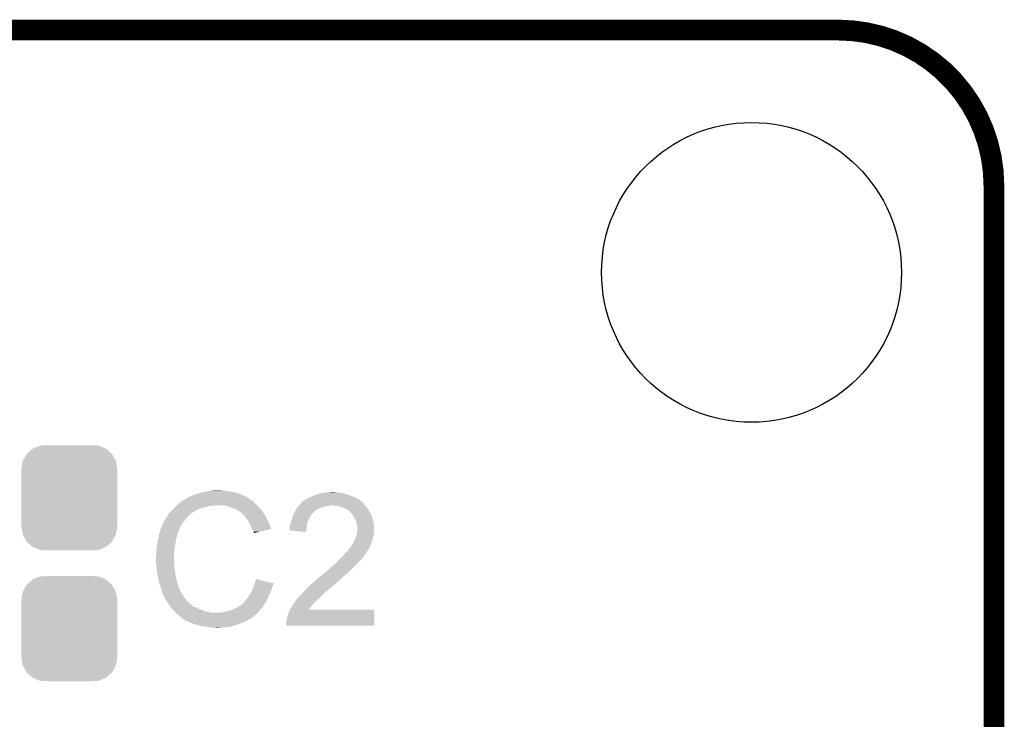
# Model space of a CAD drawing. Extents: x -1.3 to 24.2, y -3.9 to 39.2.
# Tile 27 of 27: x 12.8 to 20, y 34.1 to 39.2. Entities that reach past the tile are written whole.
import ezdxf

# ---------------------------------------------------------------- set-up
doc = ezdxf.new("R2010")
doc.units = 0
doc.layers.get('0').update_dxf_attribs({"linetype": 'CONTINUOUS'})
for name, color, linetype in [('PROXIMITY_23_CLICK_V100_GKO', 5, 'CONTINUOUS'), ('PROXIMITY_23_CLICK_V100_GTO', 14, 'CONTINUOUS'), ('PROXIMITY_23_CLICK_V100_GTS', 12, 'CONTINUOUS')]:
    doc.layers.add(name, color=color, linetype=linetype)

# ---------------------------------------------------------------- blocks, each defined once
blk = doc.blocks.new('ROUND_4')
blk.add_circle((0, 0), 1.0998)
blk = doc.blocks.new('CUSTOM_61')
for points in [[(-0.26893, 0.360448), (-0.267216, 0.361152), (0.268592, 0.360448), (0.26779, 0.361152)], [(-0.267216, 0.361152), (-0.213724, 0.383108), (0.26779, 0.361152), (0.21312, 0.383108)], [(-0.213724, 0.383108), (-0.20803, 0.383392), (0.21312, 0.383108), (0.212412, 0.383392)], [(-0.20803, 0.383392), (-0.154122, 0.38608), (0.212412, 0.383392), (0.154132, 0.38608)], [(-0.341452, 0.269636), (-0.313432, 0.320688), (0.341702, 0.269636), (0.313176, 0.320688)], [(-0.313432, 0.320688), (-0.312264, 0.321732), (0.313176, 0.320688), (0.312592, 0.321732)], [(-0.312264, 0.321732), (-0.26893, 0.360448), (0.312592, 0.321732), (0.268592, 0.360448)], [(-0.35179, 0.21082), (-0.342144, 0.268372), (0.35179, 0.21082), (0.34192, 0.268372)], [(-0.342144, 0.268372), (-0.341452, 0.269636), (0.34192, 0.268372), (0.341702, 0.269636)], [(-0.35179, 0.20955), (-0.35179, 0.21082), (0.35179, 0.20955), (0.35179, 0.21082)], [(-0.35179, -0.20955), (-0.35179, 0.20955), (0.35179, -0.20955), (0.35179, 0.20955)], [(-0.35179, -0.21082), (-0.35179, -0.20955), (0.35179, -0.21082), (0.35179, -0.20955)], [(-0.34192, -0.268358), (-0.35179, -0.21082), (0.342148, -0.268358), (0.35179, -0.21082)], [(-0.341702, -0.269636), (-0.34192, -0.268358), (0.341446, -0.269636), (0.342148, -0.268358)], [(-0.313184, -0.320676), (-0.341702, -0.269636), (0.31344, -0.320676), (0.341446, -0.269636)], [(-0.312594, -0.321732), (-0.313184, -0.320676), (0.312258, -0.321732), (0.31344, -0.320676)], [(-0.268602, -0.36044), (-0.312594, -0.321732), (0.26894, -0.36044), (0.312258, -0.321732)], [(-0.267792, -0.361154), (-0.268602, -0.36044), (0.2672, -0.361154), (0.26894, -0.36044)], [(-0.213136, -0.383104), (-0.267792, -0.361154), (0.213734, -0.383104), (0.2672, -0.361154)], [(-0.212414, -0.383394), (-0.213136, -0.383104), (0.207926, -0.383394), (0.213734, -0.383104)], [(-0.154122, -0.38608), (-0.212414, -0.383394), (0.154132, -0.38608), (0.207926, -0.383394)]]:
    blk.add_solid(points)

msp = doc.modelspace()

# ---------------------------------------------------------------- linework, layer by layer
at = {"layer": 'PROXIMITY_23_CLICK_V100_GKO', "const_width": 0.1524}
for points in [[(4.064, 39.116), (18.796, 39.116)], [(19.939, 26.924), (19.939, 37.973)]]:
    msp.add_lwpolyline(points, dxfattribs=at)
msp.add_lwpolyline([(19.939, 37.973, 0.4142136), (18.796, 39.116)], format="xyb", dxfattribs=at)
at = {"layer": 'PROXIMITY_23_CLICK_V100_GTO'}
for points in [[(13.990312, 35.66414), (14.011468, 35.67684), (14.498324, 35.66414), (14.478, 35.67684)], [(14.011468, 35.67684), (14.01572, 35.679392), (14.478, 35.67684), (14.474428, 35.679392)], [(14.01572, 35.679392), (14.015734, 35.681926), (14.474428, 35.679392), (14.47088, 35.681926)], [(14.015734, 35.681926), (14.025882, 35.687), (14.47088, 35.681926), (14.463774, 35.687)], [(14.025882, 35.687), (14.033494, 35.689538), (14.463774, 35.687), (14.46022, 35.689538)], [(14.033494, 35.689538), (14.0335, 35.68954), (14.46022, 35.689538), (14.460218, 35.68954)], [(14.0335, 35.68954), (14.04366, 35.69462), (14.460218, 35.68954), (14.45006, 35.69462)], [(14.04366, 35.69462), (14.056358, 35.6997), (14.45006, 35.69462), (14.4399, 35.6997)], [(14.056358, 35.6997), (14.069058, 35.70478), (14.4399, 35.6997), (14.42847, 35.70478)], [(14.069058, 35.70478), (14.0843, 35.70986), (14.42847, 35.70478), (14.41704, 35.70986)], [(14.0843, 35.70986), (14.102082, 35.71494), (14.41704, 35.70986), (14.400786, 35.71494)], [(14.102082, 35.71494), (14.119862, 35.72256), (14.400786, 35.71494), (14.376402, 35.72256)], [(14.119862, 35.72256), (14.1605, 35.73018), (14.376402, 35.72256), (14.338298, 35.73018)], [(14.1605, 35.73018), (14.19098, 35.73526), (14.338298, 35.73018), (14.30274, 35.73526)], [(14.19098, 35.73526), (14.20622, 35.7378), (14.30274, 35.73526), (14.287502, 35.7378)], [(14.20622, 35.7378), (14.251938, 35.74034), (14.274802, 35.7378), (14.264642, 35.74034)], [(14.894558, 35.6743), (14.89964, 35.676842), (15.278102, 35.6743), (15.273654, 35.676842)], [(14.89964, 35.676842), (14.909802, 35.68446), (15.273654, 35.676842), (15.260322, 35.68446)], [(14.909802, 35.68446), (14.92504, 35.68954), (15.260322, 35.68446), (15.248468, 35.68954)], [(14.92504, 35.68954), (14.930118, 35.69208), (15.248468, 35.68954), (15.24254, 35.69208)], [(14.930118, 35.69208), (14.955522, 35.704782), (15.24254, 35.69208), (15.210788, 35.704782)], [(14.955522, 35.704782), (14.965676, 35.70732), (15.210788, 35.704782), (15.204442, 35.70732)], [(14.965676, 35.70732), (14.97584, 35.70986), (15.204442, 35.70732), (15.195552, 35.70986)], [(14.97584, 35.70986), (14.993618, 35.71494), (15.195552, 35.70986), (15.177772, 35.71494)], [(14.993618, 35.71494), (15.005048, 35.71748), (15.177772, 35.71494), (15.168882, 35.71748)], [(15.005048, 35.71748), (15.01648, 35.72002), (15.168882, 35.71748), (15.15364, 35.72002)], [(15.01648, 35.72002), (15.02791, 35.72256), (15.15364, 35.72002), (15.13586, 35.72256)], [(15.02791, 35.72256), (15.039342, 35.7251), (15.13586, 35.72256), (15.123162, 35.7251)], [(15.0622, 35.7251), (15.087578, 35.727638), (15.110464, 35.7251), (15.102842, 35.727638)], [(15.087578, 35.727638), (15.087598, 35.72764), (15.102842, 35.727638), (15.087598, 35.72764)], [(13.91666, 35.60064), (13.92428, 35.60826), (14.10589, 35.60064), (14.122398, 35.60826)], [(13.92428, 35.60826), (13.93952, 35.6235), (14.122398, 35.60826), (14.18336, 35.6235)], [(13.93952, 35.6235), (13.94206, 35.62604), (14.18336, 35.6235), (14.208762, 35.62604)], [(13.94206, 35.62604), (13.9446, 35.62858), (14.208762, 35.62604), (14.221458, 35.62858)], [(13.9446, 35.62858), (13.962608, 35.643818), (14.53642, 35.62858), (14.521182, 35.643818)], [(13.962608, 35.643818), (13.971616, 35.65144), (14.521182, 35.643818), (14.5161, 35.65144)], [(13.971616, 35.65144), (13.977622, 35.656522), (14.5161, 35.65144), (14.511018, 35.656522)], [(13.977622, 35.656522), (13.981846, 35.659058), (14.511018, 35.656522), (14.50848, 35.659058)], [(13.981846, 35.659058), (13.986076, 35.661598), (14.50848, 35.659058), (14.503404, 35.661598)], [(13.986076, 35.661598), (13.990302, 35.664134), (14.503404, 35.661598), (14.500866, 35.664134)], [(13.990302, 35.664134), (13.990312, 35.66414), (14.500866, 35.664134), (14.498324, 35.66414)], [(14.315438, 35.6235), (14.284958, 35.62858), (14.5415, 35.6235), (14.53642, 35.62858)], [(14.34338, 35.61334), (14.315438, 35.6235), (14.55166, 35.61334), (14.5415, 35.6235)], [(14.351006, 35.610798), (14.34338, 35.61334), (14.554202, 35.610798), (14.55166, 35.61334)], [(14.366238, 35.60572), (14.351006, 35.610798), (14.558266, 35.60572), (14.554202, 35.610798)], [(14.38148, 35.5981), (14.366238, 35.60572), (14.56436, 35.5981), (14.558266, 35.60572)], [(14.81727, 35.59302), (14.824528, 35.60572), (14.96568, 35.59302), (14.988538, 35.60572)], [(14.824528, 35.60572), (14.82598, 35.608258), (14.988538, 35.60572), (14.994884, 35.608258)], [(14.82598, 35.608258), (14.83233, 35.615878), (14.994884, 35.608258), (15.013938, 35.615878)], [(14.83233, 35.615878), (14.8408, 35.62604), (15.013938, 35.615878), (15.054578, 35.62604)], [(14.8408, 35.62604), (14.842916, 35.628578), (15.069816, 35.62604), (15.077438, 35.628578)], [(14.842916, 35.62858), (14.851384, 35.638738), (15.3289, 35.62858), (15.318742, 35.638738)], [(14.842916, 35.628578), (14.842916, 35.62858), (15.077438, 35.628578), (15.085062, 35.62858)], [(14.851384, 35.638738), (14.85773, 35.646352), (15.318742, 35.638738), (15.313664, 35.646352)], [(14.85773, 35.646352), (14.857736, 35.64636), (15.313664, 35.646352), (15.311142, 35.64636)], [(14.857736, 35.64636), (14.859846, 35.648892), (15.311142, 35.64636), (15.31112, 35.648892)], [(14.859846, 35.648892), (14.864088, 35.65398), (15.31112, 35.648892), (15.30502, 35.65398)], [(14.864088, 35.65398), (14.866626, 35.653986), (15.30502, 35.65398), (15.305012, 35.653986)], [(14.866626, 35.653986), (14.87424, 35.6616), (15.305012, 35.653986), (15.29588, 35.6616)], [(14.87424, 35.6616), (14.874244, 35.661602), (15.29588, 35.6616), (15.295878, 35.661602)], [(14.874244, 35.661602), (14.87932, 35.664142), (15.295878, 35.661602), (15.292322, 35.664142)], [(14.87932, 35.664142), (14.889482, 35.67176), (15.292322, 35.664142), (15.281658, 35.67176)], [(14.889482, 35.67176), (14.894558, 35.6743), (15.281658, 35.67176), (15.278102, 35.6743)], [(15.11554, 35.62604), (15.085062, 35.62858), (15.33144, 35.62604), (15.3289, 35.62858)], [(15.11556, 35.626036), (15.11554, 35.62604), (15.331442, 35.626036), (15.33144, 35.62604)], [(15.140938, 35.62096), (15.11556, 35.626036), (15.333982, 35.62096), (15.331442, 35.626036)], [(15.156178, 35.61588), (15.140938, 35.62096), (15.336522, 35.61588), (15.333982, 35.62096)], [(15.163798, 35.61334), (15.156178, 35.61588), (15.339062, 35.61334), (15.336522, 35.61588)], [(15.173962, 35.608258), (15.163798, 35.61334), (15.344142, 35.608258), (15.339062, 35.61334)], [(15.199358, 35.59556), (15.173962, 35.608258), (15.35176, 35.59556), (15.344142, 35.608258)], [(13.860782, 35.524444), (13.86586, 35.534598), (14.008386, 35.524444), (14.016284, 35.534598)], [(13.86586, 35.534598), (13.867382, 35.537138), (14.016284, 35.534598), (14.01826, 35.537138)], [(13.867382, 35.537138), (13.873478, 35.5473), (14.01826, 35.537138), (14.028422, 35.5473)], [(13.873478, 35.5473), (13.885924, 35.565078), (14.028422, 35.5473), (14.0462, 35.565078)], [(13.885924, 35.565078), (13.89126, 35.5727), (14.0462, 35.565078), (14.056358, 35.5727)], [(13.89126, 35.5727), (13.891262, 35.572702), (14.056358, 35.5727), (14.05636, 35.572702)], [(13.891262, 35.572702), (13.893566, 35.575238), (14.05636, 35.572702), (14.058898, 35.575238)], [(13.893566, 35.575238), (13.909732, 35.59302), (14.058898, 35.575238), (14.089382, 35.59302)], [(13.909732, 35.59302), (13.91666, 35.60064), (14.089382, 35.59302), (14.10589, 35.60064)], [(14.38656, 35.59556), (14.38148, 35.5981), (14.566176, 35.59556), (14.56436, 35.5981)], [(14.399262, 35.58794), (14.38656, 35.59556), (14.571618, 35.58794), (14.566176, 35.59556)], [(14.409416, 35.582862), (14.399262, 35.58794), (14.575246, 35.582862), (14.571618, 35.58794)], [(14.41196, 35.58032), (14.409416, 35.582862), (14.577062, 35.58032), (14.575246, 35.582862)], [(14.431964, 35.56254), (14.41196, 35.58032), (14.589762, 35.56254), (14.577062, 35.58032)], [(14.43482, 35.56), (14.431964, 35.56254), (14.591214, 35.56), (14.589762, 35.56254)], [(14.447012, 35.54476), (14.43482, 35.56), (14.59992, 35.54476), (14.591214, 35.56)], [(14.45514, 35.5346), (14.447012, 35.54476), (14.605, 35.5346), (14.59992, 35.54476)], [(14.462252, 35.52444), (14.45514, 35.5346), (14.61008, 35.52444), (14.605, 35.5346)], [(14.78788, 35.5219), (14.792232, 35.537138), (14.91125, 35.5219), (14.91996, 35.537138)], [(14.792232, 35.537138), (14.797312, 35.554916), (14.91996, 35.537138), (14.927578, 35.554916)], [(14.797312, 35.554916), (14.79804, 35.557462), (14.927578, 35.554916), (14.930122, 35.557462)], [(14.79804, 35.557462), (14.80214, 35.565078), (14.930122, 35.557462), (14.937738, 35.565078)], [(14.80214, 35.565078), (14.806244, 35.5727), (14.937738, 35.565078), (14.94282, 35.5727)], [(14.806244, 35.5727), (14.807614, 35.575242), (14.94282, 35.5727), (14.94536, 35.575242)], [(14.807614, 35.575242), (14.81582, 35.59048), (14.94536, 35.575242), (14.962776, 35.59048)], [(14.81582, 35.59048), (14.81727, 35.59302), (14.962776, 35.59048), (14.96568, 35.59302)], [(15.20952, 35.58794), (15.199358, 35.59556), (15.355918, 35.58794), (15.35176, 35.59556)], [(15.217136, 35.58286), (15.20952, 35.58794), (15.358688, 35.58286), (15.355918, 35.58794)], [(15.219678, 35.577784), (15.217136, 35.58286), (15.361456, 35.577784), (15.358688, 35.58286)], [(15.228392, 35.56762), (15.219678, 35.577784), (15.367, 35.56762), (15.361456, 35.577784)], [(15.23492, 35.560002), (15.228392, 35.56762), (15.36993, 35.560002), (15.367, 35.56762)], [(15.24762, 35.539678), (15.23492, 35.560002), (15.377748, 35.539678), (15.36993, 35.560002)], [(15.25016, 35.5346), (15.24762, 35.539678), (15.3797, 35.5346), (15.377748, 35.539678)], [(15.25778, 35.519362), (15.25016, 35.5346), (15.38623, 35.519362), (15.3797, 35.5346)], [(13.819292, 35.430456), (13.829452, 35.46094), (13.95476, 35.430456), (13.96746, 35.46094)], [(13.829452, 35.46094), (13.8303, 35.46348), (13.96746, 35.46094), (13.96873, 35.46348)], [(13.8303, 35.46348), (13.843446, 35.491418), (13.96873, 35.46348), (13.9827, 35.491418)], [(13.843446, 35.491418), (13.85062, 35.506664), (13.9827, 35.491418), (13.994558, 35.506664)], [(13.85062, 35.506664), (13.850626, 35.509206), (13.994558, 35.506664), (13.996534, 35.509206)], [(13.850626, 35.509206), (13.85316, 35.511744), (13.996534, 35.509206), (13.998508, 35.511744)], [(13.85316, 35.511744), (13.855704, 35.519362), (13.998508, 35.511744), (14.004434, 35.519362)], [(13.855704, 35.519362), (13.860782, 35.524444), (14.004434, 35.519362), (14.008386, 35.524444)], [(14.472918, 35.5092), (14.462252, 35.52444), (14.616854, 35.5092), (14.61008, 35.52444)], [(14.47673, 35.50158), (14.472918, 35.5092), (14.62024, 35.50158), (14.616854, 35.5092)], [(14.48562, 35.4838), (14.47673, 35.50158), (14.629132, 35.4838), (14.62024, 35.50158)], [(14.48675, 35.481258), (14.48562, 35.4838), (14.630402, 35.481258), (14.629132, 35.4838)], [(14.49578, 35.46094), (14.48675, 35.481258), (14.636476, 35.46094), (14.630402, 35.481258)], [(14.498324, 35.455854), (14.49578, 35.46094), (14.637996, 35.455854), (14.636476, 35.46094)], [(14.77264, 35.468562), (14.77518, 35.47872), (14.897938, 35.468562), (14.899634, 35.47872)], [(14.77264, 35.450784), (14.77264, 35.468562), (14.894968, 35.450784), (14.897938, 35.468562)], [(14.77518, 35.47872), (14.777722, 35.49142), (14.899634, 35.47872), (14.901754, 35.49142)], [(14.777722, 35.49142), (14.778568, 35.49396), (14.901754, 35.49142), (14.90218, 35.49396)], [(14.778568, 35.49396), (14.787032, 35.519358), (14.90218, 35.49396), (14.909798, 35.519358)], [(14.787032, 35.519358), (14.78788, 35.5219), (14.909798, 35.519358), (14.91125, 35.5219)], [(15.258418, 35.516816), (15.25778, 35.519362), (15.38732, 35.516816), (15.38623, 35.519362)], [(15.262862, 35.49904), (15.258418, 35.516816), (15.389544, 35.49904), (15.38732, 35.516816)], [(15.267938, 35.4838), (15.262862, 35.49904), (15.391448, 35.4838), (15.389544, 35.49904)], [(15.269464, 35.476178), (15.267938, 35.4838), (15.3924, 35.476178), (15.391448, 35.4838)], [(15.27048, 35.471102), (15.269464, 35.476178), (15.3924, 35.471102), (15.3924, 35.476178)], [(15.27048, 35.458398), (15.27048, 35.471102), (15.3924, 35.458398), (15.3924, 35.471102)], [(13.80744, 35.37204), (13.81125, 35.3949), (13.93952, 35.37204), (13.9446, 35.3949)], [(13.81125, 35.3949), (13.814636, 35.415218), (13.9446, 35.3949), (13.949678, 35.415218)], [(13.814636, 35.415218), (13.815062, 35.417762), (13.949678, 35.415218), (13.95095, 35.417762)], [(13.815062, 35.417762), (13.815906, 35.420296), (13.95095, 35.417762), (13.952218, 35.420296)], [(13.815906, 35.420296), (13.817598, 35.425374), (13.952218, 35.420296), (13.95222, 35.425374)], [(13.817598, 35.425374), (13.818444, 35.427914), (13.95222, 35.425374), (13.954754, 35.427914)], [(13.818444, 35.427914), (13.819292, 35.430456), (13.954754, 35.427914), (13.95476, 35.430456)], [(14.50086, 35.45078), (14.498324, 35.455854), (14.616834, 35.45078), (14.637996, 35.455854)], [(14.50594, 35.435544), (14.50086, 35.45078), (14.553292, 35.435544), (14.616834, 35.45078)], [(14.511014, 35.430466), (14.50594, 35.435544), (14.532114, 35.430466), (14.553292, 35.435544)], [(14.51102, 35.425408), (14.511014, 35.430466), (14.51102, 35.425408), (14.532114, 35.430466)], [(14.770114, 35.445726), (14.77264, 35.450784), (14.894124, 35.445726), (14.894968, 35.450784)], [(14.892, 35.433002), (14.770114, 35.445726), (14.892, 35.433002), (14.894124, 35.445726)], [(15.2527, 35.3822), (15.260826, 35.40252), (15.38224, 35.3822), (15.38732, 35.40252)], [(15.260826, 35.40252), (15.26286, 35.407602), (15.38732, 35.40252), (15.388046, 35.407602)], [(15.26286, 35.407602), (15.2654, 35.4203), (15.388046, 35.407602), (15.38986, 35.4203)], [(15.2654, 35.4203), (15.26794, 35.432998), (15.38986, 35.4203), (15.391976, 35.432998)], [(15.26794, 35.432998), (15.268194, 35.435538), (15.391976, 35.432998), (15.3924, 35.435538)], [(15.268194, 35.435538), (15.27048, 35.458398), (15.3924, 35.435538), (15.3924, 35.458398)], [(13.79728, 35.313622), (13.79982, 35.3314), (13.92936, 35.313622), (13.932322, 35.3314)], [(13.79982, 35.3314), (13.8022, 35.3441), (13.932322, 35.3314), (13.93444, 35.3441)], [(13.8022, 35.3441), (13.80744, 35.37204), (13.93444, 35.3441), (13.93952, 35.37204)], [(15.21206, 35.313624), (15.212082, 35.31616), (15.355994, 35.313624), (15.357686, 35.31616)], [(15.212082, 35.31616), (15.217146, 35.316174), (15.357686, 35.31616), (15.357694, 35.316174)], [(15.217146, 35.316174), (15.218408, 35.318698), (15.357694, 35.316174), (15.359378, 35.318698)], [(15.218408, 35.318698), (15.222222, 35.326322), (15.359378, 35.318698), (15.362428, 35.326322)], [(15.222222, 35.326322), (15.225606, 35.3314), (15.362428, 35.326322), (15.36446, 35.3314)], [(15.225606, 35.3314), (15.230684, 35.339018), (15.36446, 35.3314), (15.366998, 35.339018)], [(15.230684, 35.339018), (15.232376, 35.341556), (15.366998, 35.339018), (15.367, 35.341556)], [(15.232376, 35.341556), (15.232378, 35.341558), (15.367, 35.341556), (15.367, 35.341558)], [(15.232378, 35.341558), (15.24254, 35.359342), (15.367, 35.341558), (15.375892, 35.359342)], [(15.24254, 35.359342), (15.243666, 35.361878), (15.375892, 35.359342), (15.37716, 35.361878)], [(15.243666, 35.361878), (15.2527, 35.3822), (15.37716, 35.361878), (15.38224, 35.3822)], [(13.7922, 35.257742), (13.79474, 35.267902), (13.925368, 35.257742), (13.926094, 35.267902)], [(13.7922, 35.242502), (13.7922, 35.257742), (13.92428, 35.242502), (13.925368, 35.257742)], [(13.79474, 35.29584), (13.79728, 35.313622), (13.928088, 35.29584), (13.92936, 35.313622)], [(13.79474, 35.267902), (13.79474, 35.29584), (13.926094, 35.267902), (13.928088, 35.29584)], [(15.1257, 35.21964), (15.1511, 35.24504), (15.28826, 35.21964), (15.30858, 35.24504)], [(15.1511, 35.24504), (15.17142, 35.26536), (15.30858, 35.24504), (15.32382, 35.26536)], [(15.17142, 35.26536), (15.186658, 35.28314), (15.32382, 35.26536), (15.335672, 35.28314)], [(15.186658, 35.28314), (15.2019, 35.29838), (15.335672, 35.28314), (15.345832, 35.29838)], [(15.2019, 35.29838), (15.21206, 35.313624), (15.345832, 35.29838), (15.355994, 35.313624)], [(13.7922, 35.2425), (13.7922, 35.242502), (13.924282, 35.2425), (13.92428, 35.242502)], [(13.793344, 35.219638), (13.7922, 35.2425), (13.924282, 35.219638), (13.924282, 35.2425)], [(13.793726, 35.212016), (13.793344, 35.219638), (13.92682, 35.212016), (13.924282, 35.219638)], [(13.79474, 35.1917), (13.793726, 35.212016), (13.92682, 35.1917), (13.92682, 35.212016)], [(13.795504, 35.184078), (13.79474, 35.1917), (13.92682, 35.184078), (13.92682, 35.1917)], [(13.797026, 35.16884), (13.795504, 35.184078), (13.92936, 35.16884), (13.92682, 35.184078)], [(15.06728, 35.1663), (15.08506, 35.18154), (15.23492, 35.1663), (15.25016, 35.18154)], [(15.08506, 35.18154), (15.12062, 35.21456), (15.25016, 35.18154), (15.28318, 35.21456)], [(15.12062, 35.21456), (15.1257, 35.21964), (15.28318, 35.21456), (15.28826, 35.21964)], [(13.79982, 35.140898), (13.797026, 35.16884), (13.93366, 35.140898), (13.92936, 35.16884)], [(13.800718, 35.13582), (13.79982, 35.140898), (13.93444, 35.13582), (13.93366, 35.140898)], [(13.80744, 35.09772), (13.800718, 35.13582), (13.93952, 35.09772), (13.93444, 35.13582)], [(14.974994, 35.08756), (14.9987, 35.107878), (15.14856, 35.08756), (15.168876, 35.107878)], [(14.9987, 35.107878), (14.998704, 35.107882), (15.168876, 35.107878), (15.16888, 35.107882)], [(14.998704, 35.107882), (15.003782, 35.11296), (15.16888, 35.107882), (15.174804, 35.11296)], [(15.003782, 35.11296), (15.0241, 35.1282), (15.174804, 35.11296), (15.192584, 35.1282)], [(15.0241, 35.1282), (15.0368, 35.13836), (15.192584, 35.1282), (15.20444, 35.13836)], [(15.0368, 35.13836), (15.052038, 35.151058), (15.20444, 35.13836), (15.219676, 35.151058)], [(15.052038, 35.151058), (15.05204, 35.15106), (15.219676, 35.151058), (15.21968, 35.15106)], [(15.05204, 35.15106), (15.06728, 35.1663), (15.21968, 35.15106), (15.23492, 35.1663)], [(13.807442, 35.097718), (13.80744, 35.09772), (13.93952, 35.097718), (13.93952, 35.09772)], [(13.81252, 35.0774), (13.807442, 35.097718), (13.945326, 35.0774), (13.93952, 35.097718)], [(13.816876, 35.06216), (13.81252, 35.0774), (13.94968, 35.06216), (13.945326, 35.0774)], [(13.82268, 35.04184), (13.816876, 35.06216), (13.955102, 35.04184), (13.94968, 35.06216)], [(13.828608, 35.024058), (13.82268, 35.04184), (13.959844, 35.024058), (13.955102, 35.04184)], [(14.50594, 35.02406), (14.507844, 35.029138), (14.644622, 35.02406), (14.64564, 35.029138)], [(14.507844, 35.029138), (14.511652, 35.039298), (14.64564, 35.029138), (14.65072, 35.039298)], [(14.511652, 35.039298), (14.51356, 35.044382), (14.65072, 35.039298), (14.651988, 35.044382)], [(14.51356, 35.044382), (14.514828, 35.049458), (14.651988, 35.044382), (14.653258, 35.049458)], [(14.514828, 35.049458), (14.516098, 35.054536), (14.653258, 35.049458), (14.655798, 35.054536)], [(14.516098, 35.054536), (14.51673, 35.057062), (14.655798, 35.054536), (14.6558, 35.057062)], [(14.51673, 35.057062), (14.51864, 35.064698), (14.6558, 35.057062), (14.623368, 35.064698)], [(14.51864, 35.064698), (14.52628, 35.087556), (14.623368, 35.064698), (14.52628, 35.087556)], [(14.90218, 35.02406), (14.90497, 35.026598), (15.076592, 35.02406), (15.079978, 35.026598)], [(14.90497, 35.026598), (14.916146, 35.036758), (15.079978, 35.026598), (15.087598, 35.036758)], [(14.916146, 35.036758), (14.921738, 35.04184), (15.087598, 35.036758), (15.09522, 35.04184)], [(14.921738, 35.04184), (14.930112, 35.049454), (15.09522, 35.04184), (15.102834, 35.049454)], [(14.930112, 35.049454), (14.93012, 35.04946), (15.102834, 35.049454), (15.105374, 35.04946)], [(14.93012, 35.04946), (14.954134, 35.06978), (15.105374, 35.04946), (15.12824, 35.06978)], [(14.954134, 35.06978), (14.96314, 35.0774), (15.12824, 35.06978), (15.136948, 35.0774)], [(14.96314, 35.0774), (14.974994, 35.08756), (15.136948, 35.0774), (15.14856, 35.08756)], [(13.829456, 35.021516), (13.828608, 35.024058), (13.962382, 35.021516), (13.959844, 35.024058)], [(13.831148, 35.016438), (13.829456, 35.021516), (13.96492, 35.016438), (13.962382, 35.021516)], [(13.83284, 35.011358), (13.831148, 35.016438), (13.966614, 35.011358), (13.96492, 35.016438)], [(13.833476, 35.00882), (13.83284, 35.011358), (13.96746, 35.00882), (13.966614, 35.011358)], [(13.835382, 35.0012), (13.833476, 35.00882), (13.971272, 35.0012), (13.96746, 35.00882)], [(13.837922, 34.993582), (13.835382, 35.0012), (13.97508, 34.993582), (13.971272, 35.0012)], [(13.84046, 34.985962), (13.837922, 34.993582), (13.979844, 34.985962), (13.97508, 34.993582)], [(13.843, 34.98088), (13.84046, 34.985962), (13.983018, 34.98088), (13.979844, 34.985962)], [(13.846586, 34.97326), (13.843, 34.98088), (13.98778, 34.97326), (13.983018, 34.98088)], [(13.857344, 34.9504), (13.846586, 34.97326), (14.00302, 34.9504), (13.98778, 34.97326)], [(14.46276, 34.94786), (14.472922, 34.960562), (14.61246, 34.94786), (14.618018, 34.960562)], [(14.472922, 34.960562), (14.47546, 34.96564), (14.618018, 34.960562), (14.62024, 34.96564)], [(14.47546, 34.96564), (14.48054, 34.9758), (14.62024, 34.96564), (14.626046, 34.9758)], [(14.48054, 34.9758), (14.486632, 34.983418), (14.626046, 34.9758), (14.6304, 34.983418)], [(14.486632, 34.983418), (14.4907, 34.988502), (14.6304, 34.983418), (14.63185, 34.988502)], [(14.4907, 34.988502), (14.49614, 35.001198), (14.63185, 34.988502), (14.635478, 35.001198)], [(14.49614, 35.001198), (14.502672, 35.016438), (14.635478, 35.001198), (14.643098, 35.016438)], [(14.502672, 35.016438), (14.50594, 35.02406), (14.643098, 35.016438), (14.644622, 35.02406)], [(14.824964, 34.940242), (14.839188, 34.95802), (14.98092, 34.940242), (15.00124, 34.95802)], [(14.839188, 34.95802), (14.84122, 34.96056), (15.00124, 34.95802), (15.00378, 34.96056)], [(14.84122, 34.96056), (14.86154, 34.98088), (15.00378, 34.96056), (15.0241, 34.98088)], [(14.86154, 34.98088), (14.88186, 35.0012), (15.0241, 34.98088), (15.04696, 35.0012)], [(14.88186, 35.0012), (14.897664, 35.01898), (15.04696, 35.0012), (15.06982, 35.01898)], [(14.897664, 35.01898), (14.90218, 35.02406), (15.06982, 35.01898), (15.076592, 35.02406)], [(13.86332, 34.9377), (13.857344, 34.9504), (14.01318, 34.9377), (14.00302, 34.9504)], [(13.871788, 34.925), (13.86332, 34.9377), (14.02334, 34.925), (14.01318, 34.9377)], [(13.885332, 34.904682), (13.871788, 34.925), (14.046198, 34.904682), (14.02334, 34.925)], [(13.88872, 34.8996), (13.885332, 34.904682), (14.052552, 34.8996), (14.046198, 34.904682)], [(13.900444, 34.88436), (13.88872, 34.8996), (14.071606, 34.88436), (14.052552, 34.8996)], [(13.900446, 34.884358), (13.900444, 34.88436), (14.076684, 34.884358), (14.071606, 34.88436)], [(13.904352, 34.87928), (13.900446, 34.884358), (14.086842, 34.87928), (14.076684, 34.884358)], [(14.361162, 34.866582), (14.391638, 34.88182), (14.55928, 34.866582), (14.572614, 34.88182)], [(14.391638, 34.88182), (14.400524, 34.886898), (14.572614, 34.88182), (14.57706, 34.886898)], [(14.400524, 34.886898), (14.409418, 34.89198), (14.57706, 34.886898), (14.580446, 34.89198)], [(14.409418, 34.89198), (14.42212, 34.90214), (14.580446, 34.89198), (14.58722, 34.90214)], [(14.42212, 34.90214), (14.429744, 34.909762), (14.58722, 34.90214), (14.5923, 34.909762)], [(14.429744, 34.909762), (14.43482, 34.912304), (14.5923, 34.909762), (14.593994, 34.912304)], [(14.43482, 34.912304), (14.4399, 34.91992), (14.593994, 34.912304), (14.599072, 34.91992)], [(14.4399, 34.91992), (14.443708, 34.924998), (14.599072, 34.91992), (14.602458, 34.924998)], [(14.443708, 34.924998), (14.447522, 34.93008), (14.602458, 34.924998), (14.60468, 34.93008)], [(14.447522, 34.93008), (14.45514, 34.937702), (14.60468, 34.93008), (14.608016, 34.937702)], [(14.45514, 34.937702), (14.46276, 34.94786), (14.608016, 34.937702), (14.61246, 34.94786)], [(14.780262, 34.87166), (14.789786, 34.8869), (14.919988, 34.87166), (14.93012, 34.8869)], [(14.789786, 34.8869), (14.796134, 34.89706), (14.93012, 34.8869), (14.940278, 34.89706)], [(14.796134, 34.89706), (14.802484, 34.90722), (14.940278, 34.89706), (14.9479, 34.90722)], [(14.802484, 34.90722), (14.80566, 34.9123), (14.9479, 34.90722), (14.951286, 34.9123)], [(14.80566, 34.9123), (14.807352, 34.914838), (14.951286, 34.9123), (14.952978, 34.914838)], [(14.807352, 34.914838), (14.81074, 34.91992), (14.952978, 34.914838), (14.960596, 34.91992)], [(14.81074, 34.91992), (14.814116, 34.924986), (14.960596, 34.91992), (14.963134, 34.924986)], [(14.814116, 34.924986), (14.814126, 34.925), (14.963134, 34.924986), (14.965674, 34.925)], [(14.814126, 34.925), (14.8209, 34.93516), (14.965674, 34.925), (14.975836, 34.93516)], [(14.8209, 34.93516), (14.824964, 34.940242), (14.975836, 34.93516), (14.98092, 34.940242)], [(13.906308, 34.876738), (13.904352, 34.87928), (14.094464, 34.876738), (14.086842, 34.87928)], [(13.910214, 34.87166), (13.906308, 34.876738), (14.10208, 34.87166), (14.094464, 34.876738)], [(13.91412, 34.866582), (13.910214, 34.87166), (14.115622, 34.866582), (14.10208, 34.87166)], [(13.916662, 34.86404), (13.91412, 34.866582), (14.1224, 34.86404), (14.115622, 34.866582)], [(13.92682, 34.85388), (13.916662, 34.86404), (14.147796, 34.85388), (14.1224, 34.86404)], [(13.926822, 34.853878), (13.92682, 34.85388), (14.1478, 34.853878), (14.147796, 34.85388)], [(13.932916, 34.84626), (13.926822, 34.853878), (14.17574, 34.84626), (14.1478, 34.853878)], [(13.936978, 34.841182), (13.932916, 34.84626), (14.20621, 34.841182), (14.17574, 34.84626)], [(13.936982, 34.84118), (13.936978, 34.841182), (14.206222, 34.84118), (14.20621, 34.841182)], [(13.949678, 34.831022), (13.936982, 34.84118), (14.5288, 34.831022), (14.538958, 34.84118)], [(13.949682, 34.83102), (13.949678, 34.831022), (14.5288, 34.83102), (14.5288, 34.831022)], [(13.95984, 34.820862), (13.949682, 34.83102), (14.517186, 34.820862), (14.5288, 34.83102)], [(13.969998, 34.81324), (13.95984, 34.820862), (14.508474, 34.81324), (14.517186, 34.820862)], [(13.970014, 34.813226), (13.969998, 34.81324), (14.505934, 34.813226), (14.508474, 34.81324)], [(13.97508, 34.80816), (13.970014, 34.813226), (14.503392, 34.80816), (14.505934, 34.813226)], [(14.267182, 34.84118), (14.27734, 34.84372), (14.538958, 34.84118), (14.541498, 34.84372)], [(14.27734, 34.84372), (14.29004, 34.84626), (14.541498, 34.84372), (14.544038, 34.84626)], [(14.29004, 34.84626), (14.30274, 34.8488), (14.544038, 34.84626), (14.545942, 34.8488)], [(14.30274, 34.8488), (14.33322, 34.856422), (14.545942, 34.8488), (14.551658, 34.856422)], [(14.33322, 34.856422), (14.36116, 34.86658), (14.551658, 34.856422), (14.559278, 34.86658)], [(14.36116, 34.86658), (14.361162, 34.866582), (14.559278, 34.86658), (14.55928, 34.866582)], [(14.75486, 34.800542), (14.757402, 34.815782), (15.394928, 34.800542), (15.39493, 34.815782)], [(14.757402, 34.815782), (14.76248, 34.831024), (15.39493, 34.815782), (15.394932, 34.831024)], [(14.76248, 34.831024), (14.762484, 34.833566), (15.394932, 34.831024), (15.394934, 34.833566)], [(14.762484, 34.833566), (14.76756, 34.84118), (15.394934, 34.833566), (15.394934, 34.84118)], [(14.76756, 34.84118), (14.77264, 34.85388), (15.394934, 34.84118), (15.394938, 34.85388)], [(14.77264, 34.85388), (14.776984, 34.864018), (15.394938, 34.85388), (15.39494, 34.864018)], [(14.776984, 34.864018), (14.776994, 34.86404), (15.39494, 34.864018), (14.914922, 34.86404)], [(14.776994, 34.86404), (14.780262, 34.87166), (14.914922, 34.86404), (14.919988, 34.87166)], [(13.977624, 34.805616), (13.97508, 34.80816), (14.495778, 34.805616), (14.503392, 34.80816)], [(13.982698, 34.800542), (13.977624, 34.805616), (14.490702, 34.800542), (14.495778, 34.805616)], [(13.982704, 34.800538), (13.982698, 34.800542), (14.490698, 34.800538), (14.490702, 34.800542)], [(13.990314, 34.795464), (13.982704, 34.800538), (14.48224, 34.795464), (14.490698, 34.800538)], [(13.992838, 34.79546), (13.990314, 34.795464), (14.482232, 34.79546), (14.48224, 34.795464)], [(13.99286, 34.792934), (13.992838, 34.79546), (14.478022, 34.792934), (14.482232, 34.79546)], [(13.992888, 34.79292), (13.99286, 34.792934), (14.478, 34.79292), (14.478022, 34.792934)], [(14.0335, 34.7726), (13.992888, 34.79292), (14.43736, 34.7726), (14.478, 34.79292)], [(14.05509, 34.76498), (14.0335, 34.7726), (14.41704, 34.76498), (14.43736, 34.7726)], [(14.07668, 34.75736), (14.05509, 34.76498), (14.39926, 34.75736), (14.41704, 34.76498)], [(14.117318, 34.74466), (14.07668, 34.75736), (14.361158, 34.74466), (14.39926, 34.75736)], [(14.137638, 34.74212), (14.117318, 34.74466), (14.353538, 34.74212), (14.361158, 34.74466)], [(14.178278, 34.73704), (14.137638, 34.74212), (14.330678, 34.73704), (14.353538, 34.74212)], [(14.74724, 34.762442), (14.74978, 34.775142), (15.39492, 34.762442), (15.394922, 34.775142)], [(14.74724, 34.747222), (14.74724, 34.762442), (15.394918, 34.747222), (15.39492, 34.762442)], [(15.394918, 34.7472), (14.74724, 34.747222), (15.394918, 34.7472), (15.394918, 34.747222)], [(14.74978, 34.775142), (14.749782, 34.787844), (15.394922, 34.775142), (15.394924, 34.787844)], [(14.749782, 34.787844), (14.75486, 34.800542), (15.394924, 34.787844), (15.394928, 34.800542)], [(14.187168, 34.7345), (14.178278, 34.73704), (14.30528, 34.7345), (14.330678, 34.73704)], [(14.196056, 34.73196), (14.187168, 34.7345), (14.27734, 34.73196), (14.30528, 34.7345)], [(14.234158, 34.72942), (14.223998, 34.73196), (14.249402, 34.72942), (14.27734, 34.73196)]]:
    msp.add_solid(points, dxfattribs=at)

# ---------------------------------------------------------------- block references
at = {"layer": 'PROXIMITY_23_CLICK_V100_GTS'}
for name, p in [('ROUND_4', (18.161, 37.338)), ('CUSTOM_61', (13.1572, 35.68446)), ('CUSTOM_61', (13.1572, 34.72434))]:
    msp.add_blockref(name, p, dxfattribs=at)

doc.saveas('drawing.dxf')
